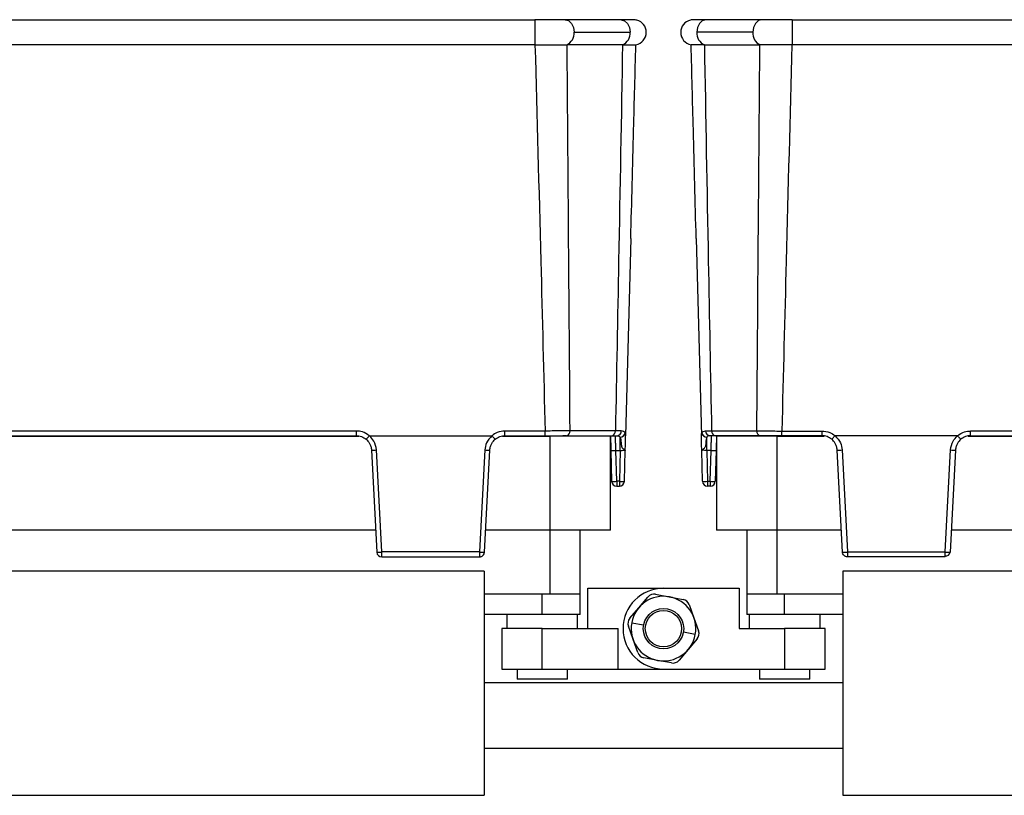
# Model space of a CAD drawing. Header units: millimetres. Extents: x -724 to 2929, y 427 to 799.
# Tile 35 of 50: x 552 to 650, y 603 to 680. Entities that reach past the tile are written whole.
import ezdxf

# ---------------------------------------------------------------- set-up
doc = ezdxf.new("R2010")
doc.units = ezdxf.units.MM

# ---------------------------------------------------------------- blocks, each defined once
blk = doc.blocks.new('Drawing View2')
at = {"color": 7, "linetype": 'Continuous', "lineweight": 25}
for p, q in [((972.943, 72.135), (1074.957, 72.135)), ((1074.957, 72.135), (1074.957, 69.648)), ((1083.502, 72.135), (1077.961, 72.135)), ((1097.439, 72.135), (1091.898, 72.135)), ((1100.443, 72.135), (1100.443, 69.648)), ((1100.443, 72.135), (1202.457, 72.135)), ((1078.845, 70.885), (1084.386, 70.885)), ((1096.555, 70.885), (1091.014, 70.885)), ((1074.957, 69.648), (972.943, 69.648)), ((1078.115, 69.654), (1078.157, 69.654)), ((1083.647, 69.654), (1078.157, 69.654)), ((1091.753, 69.654), (1097.243, 69.654)), ((1097.285, 69.654), (1097.243, 69.654)), ((1202.457, 69.648), (1100.443, 69.648)), ((1084.462, 50.482), (1083.951, 30.95)), ((1090.938, 50.482), (1091.449, 30.95)), ((1057.288, 31.414), (990.612, 31.414)), ((1057.288, 30.95), (1057.288, 31.414)), ((1075.977, 31.414), (1072.002, 31.414)), ((1072.002, 30.95), (1072.002, 31.414)), ((1075.977, 30.95), (1075.977, 31.414)), ((1082.938, 31.427), (1078.453, 31.427)), ((1083.526, 31.426), (1082.938, 31.427)), ((1091.874, 31.426), (1092.462, 31.427)), ((1092.462, 31.427), (1096.947, 31.427)), ((1099.423, 31.414), (1103.398, 31.414)), ((1099.423, 30.95), (1099.423, 31.414)), ((1103.398, 30.95), (1103.398, 31.414)), ((1184.788, 31.414), (1118.112, 31.414)), ((1118.112, 30.95), (1118.112, 31.414)), ((990.382, 30.91), (1057.518, 30.91)), ((990.612, 30.95), (1057.288, 30.95)), ((1058.581, 30.95), (1070.709, 30.95)), ((1071.772, 30.91), (1076.45, 30.91)), ((1072.002, 30.95), (1075.977, 30.95)), ((1076.45, 30.91), (1076.45, 21.61)), ((1082.45, 30.91), (1076.45, 30.91)), ((1078.106, 30.95), (1077.746, 30.95)), ((1078.106, 30.95), (1082.592, 30.95)), ((1082.45, 21.61), (1082.45, 30.91)), ((1082.939, 30.901), (1082.937, 30.95)), ((1083.412, 29.489), (1083.412, 30.794)), ((1083.939, 30.497), (1083.946, 30.788)), ((1083.946, 30.788), (1083.951, 30.95)), ((1091.454, 30.788), (1091.449, 30.95)), ((1091.461, 30.497), (1091.454, 30.788)), ((1091.988, 29.489), (1091.988, 30.794)), ((1092.461, 30.901), (1092.463, 30.95)), ((1097.294, 30.95), (1092.808, 30.95)), ((1092.95, 30.91), (1092.95, 21.61)), ((1098.95, 30.91), (1092.95, 30.91)), ((1097.294, 30.95), (1097.654, 30.95)), ((1098.95, 21.61), (1098.95, 30.91)), ((1098.95, 30.91), (1103.628, 30.91)), ((1103.398, 30.95), (1099.423, 30.95)), ((1116.819, 30.95), (1104.691, 30.95)), ((1117.882, 30.91), (1185.018, 30.91)), ((1118.112, 30.95), (1184.788, 30.95)), ((1058.786, 29.529), (1059.315, 19.424)), ((1059.804, 19.437), (1059.275, 29.541)), ((1070.015, 29.541), (1069.486, 19.437)), ((1069.975, 19.424), (1070.504, 29.529)), ((1082.488, 29.489), (1082.568, 26.437)), ((1082.988, 29.489), (1083.412, 29.489)), ((1083.068, 26.437), (1082.988, 29.489)), ((1083.412, 29.489), (1083.333, 26.437)), ((1083.832, 26.437), (1083.912, 29.489)), ((1091.568, 26.437), (1091.488, 29.489)), ((1092.412, 29.489), (1091.988, 29.489)), ((1091.988, 29.489), (1092.067, 26.437)), ((1092.332, 26.437), (1092.412, 29.489)), ((1092.912, 29.489), (1092.832, 26.437)), ((1105.425, 19.424), (1104.896, 29.529)), ((1105.385, 29.541), (1105.914, 19.437)), ((1115.596, 19.437), (1116.125, 29.541)), ((1116.614, 29.529), (1116.085, 19.424)), ((1083.333, 26.437), (1083.068, 26.437)), ((1083.068, 26.437), (1083.068, 25.95)), ((1083.333, 26.437), (1083.333, 25.95)), ((1092.067, 26.437), (1092.332, 26.437)), ((1092.067, 26.437), (1092.067, 25.95)), ((1092.332, 26.437), (1092.332, 25.95)), ((1083.068, 25.95), (1083.333, 25.95)), ((1092.332, 25.95), (1092.067, 25.95)), ((1059.201, 21.61), (988.699, 21.61)), ((1076.45, 21.61), (1070.089, 21.61)), ((1082.45, 21.61), (1076.45, 21.61)), ((1076.45, 21.61), (1076.45, 15.25)), ((1079.45, 15.25), (1079.45, 21.61)), ((1098.95, 21.61), (1092.95, 21.61)), ((1095.95, 21.61), (1095.95, 15.25)), ((1105.311, 21.61), (1098.95, 21.61)), ((1098.95, 15.25), (1098.95, 21.61)), ((1186.701, 21.61), (1116.199, 21.61)), ((1069.486, 19.437), (1059.804, 19.437)), ((1059.805, 18.95), (1069.476, 18.95)), ((1105.914, 19.437), (1115.596, 19.437)), ((1115.595, 18.95), (1105.924, 18.95)), ((1069.95, 17.55), (977.95, 17.55)), ((1069.95, 17.55), (1069.95, -4.65)), ((1105.45, 17.55), (1105.45, -4.65)), ((1197.45, 17.55), (1105.45, 17.55)), ((1080.2, 11.85), (1080.2, 15.85)), ((1080.2, 15.85), (1087.7, 15.85)), ((1087.7, 15.85), (1095.2, 15.85)), ((1095.2, 15.85), (1095.2, 11.85)), ((1076.45, 15.25), (1069.95, 15.25)), ((1075.7, 13.25), (1075.7, 15.25)), ((1079.45, 15.25), (1076.45, 15.25)), ((1079.45, 13.25), (1079.45, 15.25)), ((1085.264, 13.925), (1086.163, 14.98)), ((1086.916, 15.248), (1088.279, 14.997)), ((1088.279, 14.997), (1089.642, 14.746)), ((1095.95, 15.25), (1095.95, 13.25)), ((1098.95, 15.25), (1095.95, 15.25)), ((1105.45, 15.25), (1098.95, 15.25)), ((1099.7, 13.25), (1099.7, 15.25)), ((1084.366, 12.87), (1085.264, 13.925)), ((1090.251, 14.228), (1090.715, 12.922)), ((1075.7, 13.25), (1069.95, 13.25)), ((1072.2, 13.25), (1072.2, 11.85)), ((1079.45, 13.25), (1075.7, 13.25)), ((1079.2, 11.85), (1079.2, 13.25)), ((1090.715, 12.922), (1091.179, 11.616)), ((1099.7, 13.25), (1095.95, 13.25)), ((1096.2, 13.25), (1096.2, 11.85)), ((1105.45, 13.25), (1099.7, 13.25)), ((1103.2, 11.85), (1103.2, 13.25)), ((1071.7, 11.85), (1071.7, 7.85)), ((1075.7, 11.85), (1071.7, 11.85)), ((1075.7, 7.85), (1075.7, 11.85)), ((1075.7, 11.85), (1083.2, 11.85)), ((1083.2, 7.85), (1083.2, 11.85)), ((1084.685, 10.778), (1084.221, 12.084)), ((1084.553, 12.429), (1085.733, 12.212)), ((1095.2, 11.85), (1099.7, 11.85)), ((1099.7, 11.85), (1099.7, 7.85)), ((1103.7, 11.85), (1099.7, 11.85)), ((1103.7, 7.85), (1103.7, 11.85)), ((1085.149, 9.472), (1084.685, 10.778)), ((1090.847, 11.271), (1089.667, 11.488)), ((1091.034, 10.83), (1090.136, 9.775)), ((1090.136, 9.775), (1089.237, 8.72)), ((1087.121, 8.703), (1085.758, 8.954)), ((1071.7, 7.85), (1075.7, 7.85)), ((1073.2, 7.85), (1073.2, 6.85)), ((1075.7, 7.85), (1083.2, 7.85)), ((1078.2, 6.85), (1078.2, 7.85)), ((1083.2, 7.85), (1087.7, 7.85)), ((1088.484, 8.452), (1087.121, 8.703)), ((1087.7, 7.85), (1099.7, 7.85)), ((1097.2, 7.85), (1097.2, 6.85)), ((1099.7, 7.85), (1103.7, 7.85)), ((1102.2, 6.85), (1102.2, 7.85)), ((1078.2, 6.85), (1073.2, 6.85)), ((1102.2, 6.85), (1097.2, 6.85)), ((1105.45, 6.5), (1069.95, 6.5)), ((1069.95, 0), (1105.45, 0)), ((977.95, -4.65), (1069.95, -4.65)), ((1105.45, -4.65), (1197.45, -4.65))]:
    blk.add_line(p, q, dxfattribs=at)
at = {"color": 7, "linetype": 'Continuous', "lineweight": 25, "flags": 128}
for points in [[(1077.96, 72.135), (1077.961, 72.135), (1078.299, 72.039), (1078.586, 71.768), (1078.778, 71.363), (1078.845, 70.885)], [(1083.502, 72.135), (1083.525, 72.134), (1083.856, 72.03), (1084.135, 71.757), (1084.321, 71.355), (1084.386, 70.885)], [(1091.898, 72.135), (1091.875, 72.134), (1091.544, 72.03), (1091.265, 71.757), (1091.079, 71.355), (1091.014, 70.885)], [(1097.44, 72.135), (1097.439, 72.135), (1097.101, 72.039), (1096.814, 71.768), (1096.622, 71.363), (1096.555, 70.885)]]:
    blk.add_lwpolyline(points, dxfattribs=at)
at = {"color": 7, "linetype": 'Continuous', "lineweight": 25}
for radius in [2, 1.8]:
    blk.add_circle((1087.7, 11.85), radius, dxfattribs=at)
for centre, radius, start, end in [((1084.746, 70.885), 1.25, 0, 75.11409), ((1090.654, 70.885), 1.25, 103.41112, 180), ((1077.645, 70.764), 1.206, 292.94778, 5.72283), ((1083.185, 70.764), 1.206, 292.96676, 5.7192), ((1084.746, 70.885), 1.25, 280.0562, 0), ((1090.654, 70.885), 1.25, 180, 259.9438), ((1092.215, 70.764), 1.206, 174.2808, 247.03324), ((1097.755, 70.764), 1.206, 174.27717, 247.05222), ((1078.023, 31.375), 0.433, 281.12694, 6.92386), ((1082.508, 31.375), 0.433, 281.12694, 6.92386), ((1083.066, 31.409), 0.46, 273.92823, 2.09803), ((1083.389, 31.305), 0.512, 272.67909, 350.3267), ((1092.011, 31.305), 0.512, 189.6733, 267.32091), ((1092.334, 31.409), 0.46, 177.90197, 266.07177), ((1092.892, 31.375), 0.433, 173.07614, 258.87306), ((1097.377, 31.375), 0.433, 173.07614, 258.87306), ((1058.908, 34.216), 4.689, 268.50834, 274.49269), ((1070.382, 34.216), 4.689, 265.50731, 271.49166), ((1082.738, 34.267), 4.784, 267.00545, 272.99455), ((1092.662, 34.267), 4.784, 267.00545, 272.99455), ((1105.018, 34.216), 4.689, 268.50834, 274.49269), ((1116.492, 34.216), 4.689, 265.50731, 271.49166), ((1082.818, 31.214), 4.784, 267.00545, 272.99455), ((1083.068, 26.45), 0.5, 181.5, 270), ((1083.582, 31.214), 4.784, 267.00545, 272.99455), ((1083.333, 26.45), 0.5, 270, 358.5), ((1091.818, 31.214), 4.784, 267.00545, 272.99455), ((1092.067, 26.45), 0.5, 181.5, 270), ((1092.582, 31.214), 4.784, 267.00545, 272.99455), ((1092.332, 26.45), 0.5, 270, 358.5), ((1059.437, 24.111), 4.689, 268.50834, 274.49269), ((1059.805, 19.44), 0.49, 183, 270), ((1069.853, 24.111), 4.689, 265.50731, 271.49166), ((1069.73, 21.769), 2.358, 264.04331, 275.95669), ((1105.547, 24.111), 4.689, 268.50834, 274.49269), ((1105.67, 21.769), 2.358, 264.04331, 275.95669), ((1115.646, 19.491), 0.445, 263.49228, 350.40614), ((1115.963, 24.111), 4.689, 265.50731, 271.49166), ((1087.7, 11.85), 4, 90, 270), ((1087.7, 11.85), 3.2, 349.57153, 169.28073), ((1086.772, 14.461), 0.8, 79.57153, 139.57153), ((1089.497, 13.96), 0.8, 19.57153, 79.57153), ((1084.974, 12.352), 0.8, 139.57153, 199.57153), ((1087.7, 11.85), 3.2, 169.57153, 349.28073), ((1087.7, 11.85), 3.2, 169.28073, 169.57153), ((1087.7, 11.85), 3.2, 349.28073, 349.57153), ((1090.426, 11.348), 0.8, 319.57153, 19.57153), ((1085.903, 9.74), 0.8, 199.57153, 259.57153), ((1088.628, 9.239), 0.8, 259.57153, 319.57153)]:
    blk.add_arc(centre, radius, start, end, dxfattribs=at)
for points, knots in [([(1077.962, 72.135), (1077.754, 72.135), (1077.339, 72.135), (1076.594, 72.135), (1075.793, 72.135), (1075.236, 72.135), (1074.957, 72.135)], [0, 0, 0, 0, 0.249446, 0.499643, 0.748648, 1, 1, 1, 1]), ([(1085.067, 72.093), (1085.024, 72.099), (1084.938, 72.112), (1084.595, 72.125), (1084.124, 72.133), (1083.705, 72.134), (1083.496, 72.135)], [0, 0, 0, 0, 0.2564413, 0.5090264, 0.7557506, 1, 1, 1, 1]), ([(1091.905, 72.135), (1091.699, 72.134), (1091.284, 72.134), (1090.821, 72.127), (1090.486, 72.116), (1090.405, 72.106), (1090.364, 72.1)], [0, 0, 0, 0, 0.244853, 0.491764, 0.744142, 1, 1, 1, 1]), ([(1100.443, 72.135), (1100.164, 72.135), (1099.607, 72.135), (1098.806, 72.135), (1098.061, 72.135), (1097.646, 72.135), (1097.438, 72.135)], [0, 0, 0, 0, 0.251352, 0.5003567, 0.7505536, 1, 1, 1, 1]), ([(1074.976, 69.648), (1074.973, 69.648), (1074.966, 69.648), (1074.959, 69.648), (1074.957, 69.648)], [0, 0, 0, 0, 0.559994, 1, 1, 1, 1]), ([(1074.976, 69.648), (1075.445, 69.649), (1076.232, 69.65), (1077.303, 69.652), (1077.831, 69.653), (1078.115, 69.654)], [0, 0, 0, 0, 0.404901, 0.678921, 1, 1, 1, 1]), ([(1074.976, 69.648), (1075.172, 62.512), (1075.52, 49.767), (1075.837, 37.022), (1075.977, 31.414)], [0, 0, 0, 0, 0.560004, 1, 1, 1, 1]), ([(1078.453, 31.427), (1078.399, 38.563), (1078.304, 51.305), (1078.202, 64.047), (1078.157, 69.654)], [0, 0, 0, 0, 0.5600014, 1, 1, 1, 1]), ([(1083.647, 69.654), (1083.521, 62.518), (1083.296, 49.776), (1083.047, 37.034), (1082.938, 31.427)], [0, 0, 0, 0, 0.560004, 1, 1, 1, 1]), ([(1083.647, 69.654), (1083.649, 69.654), (1083.652, 69.654), (1083.655, 69.654), (1083.656, 69.654)], [0, 0, 0, 0, 0.56, 1, 1, 1, 1]), ([(1083.656, 69.654), (1083.875, 69.654), (1084.271, 69.653), (1084.808, 69.653), (1084.901, 69.654), (1084.964, 69.654)], [0, 0, 0, 0, 0.2860724, 0.5160768, 1, 1, 1, 1]), ([(1084.462, 50.482), (1084.556, 54.061), (1084.723, 60.452), (1084.89, 66.842), (1084.964, 69.654)], [0, 0, 0, 0, 0.560019, 1, 1, 1, 1]), ([(1091.744, 69.654), (1091.37, 69.653), (1090.622, 69.653), (1090.498, 69.653), (1090.436, 69.654)], [0, 0, 0, 0, 0.500454, 1, 1, 1, 1]), ([(1090.938, 50.482), (1090.844, 54.061), (1090.677, 60.452), (1090.51, 66.842), (1090.436, 69.654)], [0, 0, 0, 0, 0.560019, 1, 1, 1, 1]), ([(1091.753, 69.654), (1091.751, 69.654), (1091.748, 69.654), (1091.745, 69.654), (1091.744, 69.654)], [0, 0, 0, 0, 0.56, 1, 1, 1, 1]), ([(1091.753, 69.654), (1091.879, 62.518), (1092.104, 49.776), (1092.353, 37.034), (1092.462, 31.427)], [0, 0, 0, 0, 0.560004, 1, 1, 1, 1]), ([(1096.947, 31.427), (1097.001, 38.563), (1097.096, 51.305), (1097.198, 64.047), (1097.243, 69.654)], [0, 0, 0, 0, 0.5600014, 1, 1, 1, 1]), ([(1100.424, 69.648), (1099.896, 69.648), (1099.063, 69.649), (1098.012, 69.651), (1097.532, 69.653), (1097.285, 69.654)], [0, 0, 0, 0, 0.455145, 0.719094, 1, 1, 1, 1]), ([(1100.424, 69.648), (1100.228, 62.512), (1099.88, 49.767), (1099.563, 37.022), (1099.423, 31.414)], [0, 0, 0, 0, 0.560004, 1, 1, 1, 1]), ([(1100.424, 69.648), (1100.427, 69.648), (1100.434, 69.648), (1100.441, 69.648), (1100.443, 69.648)], [0, 0, 0, 0, 0.559994, 1, 1, 1, 1]), ([(1058.57, 30.946), (1058.351, 31.095), (1057.962, 31.361), (1057.494, 31.398), (1057.288, 31.414)], [0, 0, 0, 0, 0.560071, 1, 1, 1, 1]), ([(1072.002, 31.414), (1071.739, 31.387), (1071.27, 31.339), (1070.888, 31.066), (1070.72, 30.946)], [0, 0, 0, 0, 0.559922, 1, 1, 1, 1]), ([(1078.453, 31.427), (1078.281, 31.426), (1077.938, 31.423), (1077.324, 31.419), (1076.665, 31.416), (1076.207, 31.415), (1075.977, 31.414)], [0, 0, 0, 0, 0.250771, 0.499923, 0.749565, 1, 1, 1, 1]), ([(1083.893, 31.219), (1083.855, 31.281), (1083.778, 31.405), (1083.61, 31.419), (1083.526, 31.426)], [0, 0, 0, 0, 0.498303, 1, 1, 1, 1]), ([(1083.946, 30.788), (1083.947, 30.874), (1083.948, 31.048), (1083.912, 31.162), (1083.893, 31.219)], [0, 0, 0, 0, 0.493609, 1, 1, 1, 1]), ([(1091.454, 30.788), (1091.453, 30.874), (1091.452, 31.048), (1091.488, 31.162), (1091.507, 31.219)], [0, 0, 0, 0, 0.4936086, 1, 1, 1, 1]), ([(1091.507, 31.219), (1091.545, 31.281), (1091.622, 31.405), (1091.79, 31.419), (1091.874, 31.426)], [0, 0, 0, 0, 0.498303, 1, 1, 1, 1]), ([(1096.947, 31.427), (1097.119, 31.426), (1097.462, 31.423), (1098.076, 31.419), (1098.735, 31.416), (1099.193, 31.415), (1099.423, 31.414)], [0, 0, 0, 0, 0.250771, 0.499923, 0.749565, 1, 1, 1, 1]), ([(1103.398, 31.414), (1103.661, 31.387), (1104.13, 31.339), (1104.512, 31.066), (1104.68, 30.946)], [0, 0, 0, 0, 0.559922, 1, 1, 1, 1]), ([(1116.83, 30.946), (1117.049, 31.095), (1117.438, 31.361), (1117.906, 31.398), (1118.112, 31.414)], [0, 0, 0, 0, 0.560071, 1, 1, 1, 1]), ([(1057.288, 30.95), (1057.461, 30.935), (1057.815, 30.903), (1058.107, 30.699), (1058.256, 30.595)], [0, 0, 0, 0, 0.489175, 1, 1, 1, 1]), ([(1058.256, 30.595), (1058.259, 30.596), (1058.263, 30.598), (1058.287, 30.623), (1058.323, 30.662), (1058.382, 30.728), (1058.466, 30.824), (1058.537, 30.908), (1058.57, 30.946)], [0, 0, 0, 0, 0.1395414, 0.2812288, 0.4213499, 0.5563761, 0.7994855, 1, 1, 1, 1]), ([(1058.256, 30.595), (1058.379, 30.468), (1058.578, 30.262), (1058.741, 29.882), (1058.77, 29.651), (1058.786, 29.529)], [0, 0, 0, 0, 0.429917, 0.697669, 1, 1, 1, 1]), ([(1058.581, 30.95), (1058.578, 30.95), (1058.575, 30.95), (1058.572, 30.948), (1058.57, 30.947), (1058.57, 30.946)], [0, 0, 0, 0, 0.5592574, 0.7787404, 1, 1, 1, 1]), ([(1059.275, 29.541), (1059.222, 29.845), (1059.128, 30.386), (1058.748, 30.778), (1058.581, 30.95)], [0, 0, 0, 0, 0.560027, 1, 1, 1, 1]), ([(1070.709, 30.95), (1070.501, 30.723), (1070.129, 30.319), (1070.05, 29.779), (1070.015, 29.541)], [0, 0, 0, 0, 0.5599746, 1, 1, 1, 1]), ([(1070.504, 29.529), (1070.52, 29.651), (1070.549, 29.882), (1070.712, 30.262), (1070.911, 30.468), (1071.034, 30.595)], [0, 0, 0, 0, 0.302331, 0.570083, 1, 1, 1, 1]), ([(1070.72, 30.946), (1070.719, 30.947), (1070.718, 30.949), (1070.714, 30.95), (1070.711, 30.95), (1070.709, 30.95)], [0, 0, 0, 0, 0.279345, 0.5593131, 1, 1, 1, 1]), ([(1071.034, 30.595), (1071.031, 30.596), (1071.027, 30.598), (1071.003, 30.624), (1070.967, 30.663), (1070.908, 30.729), (1070.824, 30.825), (1070.752, 30.908), (1070.72, 30.946)], [0, 0, 0, 0, 0.1398372, 0.2818093, 0.4221533, 0.5572961, 0.800225, 1, 1, 1, 1]), ([(1071.034, 30.595), (1071.183, 30.699), (1071.475, 30.903), (1071.829, 30.935), (1072.002, 30.95)], [0, 0, 0, 0, 0.510825, 1, 1, 1, 1]), ([(1075.977, 30.95), (1076.424, 30.95), (1077.222, 30.95), (1077.836, 30.95), (1078.106, 30.95)], [0, 0, 0, 0, 0.558912, 1, 1, 1, 1]), ([(1082.45, 30.95), (1082.451, 30.927), (1082.454, 30.789), (1082.467, 30.31), (1082.48, 29.799), (1082.488, 29.489)], [0, 0, 0, 0, 0.07313, 0.440036, 1, 1, 1, 1]), ([(1082.592, 30.95), (1082.699, 30.95), (1082.89, 30.95), (1083.034, 30.95), (1083.097, 30.95)], [0, 0, 0, 0, 0.559707, 1, 1, 1, 1]), ([(1082.988, 29.489), (1082.984, 29.607), (1082.976, 29.829), (1082.964, 30.189), (1082.95, 30.579), (1082.944, 30.751), (1082.941, 30.845)], [0, 0, 0, 0, 0.202483, 0.380438, 0.661683, 1, 1, 1, 1]), ([(1083.097, 30.95), (1083.169, 30.945), (1083.311, 30.935), (1083.379, 30.84), (1083.412, 30.794)], [0, 0, 0, 0, 0.507374, 1, 1, 1, 1]), ([(1083.412, 30.794), (1083.439, 30.725), (1083.492, 30.587), (1083.49, 30.266), (1083.516, 29.981), (1083.587, 29.783), (1083.634, 29.724), (1083.659, 29.692)], [0, 0, 0, 0, 0.277538, 0.5530145, 0.8338986, 0.9102413, 1, 1, 1, 1]), ([(1083.912, 29.489), (1083.919, 29.762), (1083.929, 30.13), (1083.937, 30.422), (1083.939, 30.497)], [0, 0, 0, 0, 0.741632, 1, 1, 1, 1]), ([(1091.488, 29.489), (1091.481, 29.762), (1091.471, 30.13), (1091.463, 30.422), (1091.461, 30.497)], [0, 0, 0, 0, 0.741632, 1, 1, 1, 1]), ([(1091.988, 30.794), (1091.961, 30.725), (1091.908, 30.587), (1091.91, 30.266), (1091.884, 29.981), (1091.813, 29.783), (1091.766, 29.724), (1091.741, 29.692)], [0, 0, 0, 0, 0.277538, 0.553015, 0.833899, 0.910241, 1, 1, 1, 1]), ([(1092.303, 30.95), (1092.231, 30.945), (1092.089, 30.935), (1092.021, 30.84), (1091.988, 30.794)], [0, 0, 0, 0, 0.5073736, 1, 1, 1, 1]), ([(1092.808, 30.95), (1092.701, 30.95), (1092.51, 30.95), (1092.366, 30.95), (1092.303, 30.95)], [0, 0, 0, 0, 0.5597072, 1, 1, 1, 1]), ([(1092.412, 29.489), (1092.416, 29.607), (1092.424, 29.828), (1092.436, 30.191), (1092.45, 30.565), (1092.459, 30.848), (1092.461, 30.887), (1092.461, 30.901)], [0, 0, 0, 0, 0.173106, 0.325249, 0.565721, 0.854963, 1, 1, 1, 1]), ([(1092.95, 30.95), (1092.949, 30.927), (1092.946, 30.789), (1092.933, 30.31), (1092.92, 29.799), (1092.912, 29.489)], [0, 0, 0, 0, 0.07313, 0.440036, 1, 1, 1, 1]), ([(1099.423, 30.95), (1098.976, 30.95), (1098.178, 30.95), (1097.564, 30.95), (1097.294, 30.95)], [0, 0, 0, 0, 0.558912, 1, 1, 1, 1]), ([(1104.366, 30.595), (1104.217, 30.699), (1103.925, 30.903), (1103.571, 30.935), (1103.398, 30.95)], [0, 0, 0, 0, 0.510825, 1, 1, 1, 1]), ([(1104.366, 30.595), (1104.369, 30.596), (1104.373, 30.598), (1104.397, 30.623), (1104.433, 30.662), (1104.492, 30.728), (1104.576, 30.824), (1104.647, 30.908), (1104.68, 30.946)], [0, 0, 0, 0, 0.139541, 0.281229, 0.42135, 0.556376, 0.799485, 1, 1, 1, 1]), ([(1104.896, 29.529), (1104.88, 29.651), (1104.851, 29.882), (1104.688, 30.262), (1104.489, 30.468), (1104.366, 30.595)], [0, 0, 0, 0, 0.302331, 0.570083, 1, 1, 1, 1]), ([(1104.68, 30.946), (1104.681, 30.947), (1104.682, 30.949), (1104.686, 30.95), (1104.689, 30.95), (1104.691, 30.95)], [0, 0, 0, 0, 0.279345, 0.5593131, 1, 1, 1, 1]), ([(1104.691, 30.95), (1104.899, 30.723), (1105.271, 30.319), (1105.35, 29.779), (1105.385, 29.541)], [0, 0, 0, 0, 0.559975, 1, 1, 1, 1]), ([(1116.125, 29.541), (1116.178, 29.845), (1116.272, 30.386), (1116.652, 30.778), (1116.819, 30.95)], [0, 0, 0, 0, 0.560027, 1, 1, 1, 1]), ([(1117.144, 30.595), (1117.021, 30.468), (1116.822, 30.262), (1116.659, 29.882), (1116.63, 29.651), (1116.614, 29.529)], [0, 0, 0, 0, 0.429917, 0.697669, 1, 1, 1, 1]), ([(1116.819, 30.95), (1116.822, 30.95), (1116.825, 30.95), (1116.828, 30.948), (1116.83, 30.947), (1116.83, 30.946)], [0, 0, 0, 0, 0.559257, 0.77874, 1, 1, 1, 1]), ([(1117.144, 30.595), (1117.141, 30.596), (1117.137, 30.598), (1117.113, 30.624), (1117.077, 30.663), (1117.018, 30.729), (1116.934, 30.825), (1116.862, 30.908), (1116.83, 30.946)], [0, 0, 0, 0, 0.139837, 0.281809, 0.422153, 0.557296, 0.800225, 1, 1, 1, 1]), ([(1118.112, 30.95), (1117.939, 30.935), (1117.585, 30.903), (1117.293, 30.699), (1117.144, 30.595)], [0, 0, 0, 0, 0.489175, 1, 1, 1, 1]), ([(1083.412, 29.489), (1083.447, 29.492), (1083.514, 29.497), (1083.639, 29.503), (1083.775, 29.507), (1083.866, 29.503), (1083.906, 29.497), (1083.91, 29.492), (1083.912, 29.489)], [0, 0, 0, 0, 0.130726, 0.257768, 0.5, 0.74226, 0.869295, 1, 1, 1, 1]), ([(1083.659, 29.692), (1083.704, 29.655), (1083.785, 29.587), (1083.89, 29.534), (1083.904, 29.506), (1083.912, 29.489)], [0, 0, 0, 0, 0.347408, 0.630941, 1, 1, 1, 1]), ([(1091.741, 29.692), (1091.696, 29.655), (1091.615, 29.587), (1091.51, 29.534), (1091.496, 29.506), (1091.488, 29.489)], [0, 0, 0, 0, 0.347408, 0.630941, 1, 1, 1, 1]), ([(1091.988, 29.489), (1091.953, 29.492), (1091.886, 29.497), (1091.761, 29.503), (1091.625, 29.507), (1091.534, 29.503), (1091.494, 29.497), (1091.49, 29.492), (1091.488, 29.489)], [0, 0, 0, 0, 0.130705, 0.25774, 0.5, 0.742232, 0.869274, 1, 1, 1, 1]), ([(1059.315, 19.424), (1059.315, 19.423), (1059.315, 19.42), (1059.316, 19.417), (1059.316, 19.415), (1059.316, 19.414), (1059.316, 19.414)], [0, 0, 0, 0, 0.270759, 0.562561, 0.789542, 1, 1, 1, 1]), ([(1069.486, 19.424), (1069.485, 19.374), (1069.485, 19.266), (1069.483, 19.141), (1069.481, 19.053), (1069.48, 18.997), (1069.478, 18.958), (1069.476, 18.953), (1069.476, 18.95)], [0, 0, 0, 0, 0.19781, 0.429961, 0.559488, 0.697674, 0.844514, 1, 1, 1, 1]), ([(1069.476, 18.95), (1069.515, 18.953), (1069.588, 18.958), (1069.708, 19.001), (1069.835, 19.088), (1069.945, 19.237), (1069.965, 19.363), (1069.975, 19.424)], [0, 0, 0, 0, 0.15539, 0.290783, 0.500796, 0.757678, 1, 1, 1, 1]), ([(1069.486, 19.437), (1069.486, 19.434), (1069.486, 19.43), (1069.486, 19.426), (1069.486, 19.424)], [0, 0, 0, 0, 0.56, 1, 1, 1, 1]), ([(1069.975, 19.424), (1069.975, 19.424), (1069.975, 19.424), (1069.975, 19.424), (1069.975, 19.424)], [0, 0, 0, 0, 0.56, 1, 1, 1, 1]), ([(1105.425, 19.424), (1105.425, 19.424), (1105.425, 19.424), (1105.425, 19.424), (1105.425, 19.424)], [0, 0, 0, 0, 0.56, 1, 1, 1, 1]), ([(1105.924, 18.95), (1105.885, 18.953), (1105.812, 18.958), (1105.692, 19.001), (1105.565, 19.088), (1105.455, 19.237), (1105.435, 19.363), (1105.425, 19.424)], [0, 0, 0, 0, 0.1553647, 0.2907494, 0.5007962, 0.757657, 1, 1, 1, 1]), ([(1105.914, 19.437), (1105.914, 19.434), (1105.914, 19.43), (1105.914, 19.426), (1105.914, 19.424)], [0, 0, 0, 0, 0.56, 1, 1, 1, 1]), ([(1105.914, 19.424), (1105.915, 19.374), (1105.915, 19.266), (1105.917, 19.141), (1105.919, 19.053), (1105.92, 18.997), (1105.922, 18.958), (1105.924, 18.953), (1105.924, 18.95)], [0, 0, 0, 0, 0.19781, 0.429961, 0.559488, 0.697674, 0.844514, 1, 1, 1, 1]), ([(1116.085, 19.424), (1116.085, 19.423), (1116.085, 19.42), (1116.084, 19.417), (1116.084, 19.415), (1116.084, 19.414), (1116.084, 19.414)], [0, 0, 0, 0, 0.270759, 0.562561, 0.789542, 1, 1, 1, 1])]:
    blk.add_open_spline(points, degree=3, knots=knots, dxfattribs=at)
for points in [[(1059.805, 18.95), (1059.805, 18.957), (1059.805, 18.972), (1059.805, 19.084), (1059.805, 19.244), (1059.805, 19.373), (1059.804, 19.437)], [(1115.595, 18.95), (1115.595, 18.957), (1115.595, 18.972), (1115.595, 19.084), (1115.595, 19.244), (1115.595, 19.373), (1115.596, 19.437)]]:
    blk.add_open_spline(points, degree=3, dxfattribs=at)

msp = doc.modelspace()

# ---------------------------------------------------------------- block references
at = {"color": 7, "linetype": 'Continuous', "lineweight": 25}
msp.add_blockref('Drawing View2', (-471.927, 607.933), dxfattribs=at)

doc.saveas('drawing.dxf')
